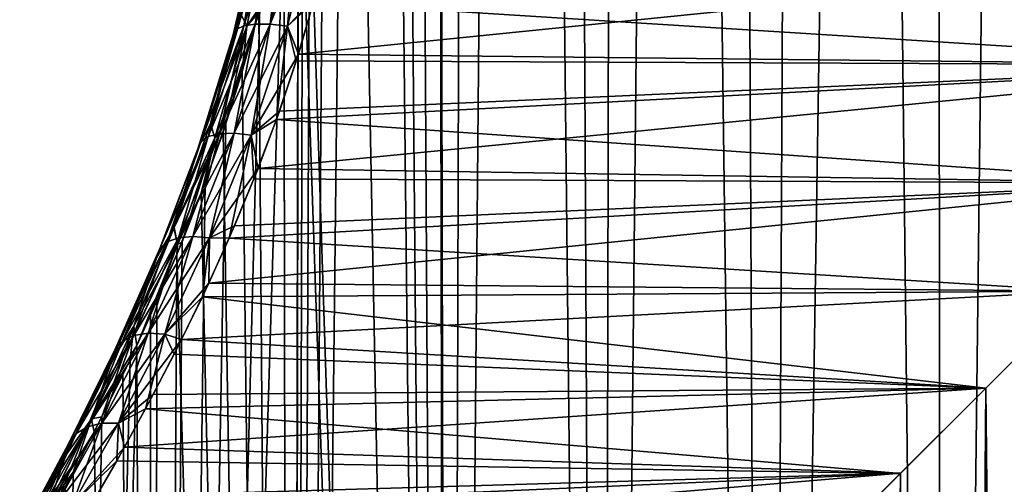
# Model space of a CAD drawing. Header units: millimetres. Extents: x -24 to 30, y -64 to 68.
# Tile 46 of 149: x 8.28 to 12.21, y -38.25 to -36.39. Entities that reach past the tile are written whole.
import ezdxf

# ---------------------------------------------------------------- set-up
doc = ezdxf.new("R2010")
doc.units = ezdxf.units.MM
doc.header["$LTSCALE"] = 52.148148
for name, color, linetype in [('71', 7, 'CONTINUOUS'), ('75', 7, 'CONTINUOUS'), ('78', 7, 'CONTINUOUS'), ('79', 7, 'CONTINUOUS'), ('89', 7, 'CONTINUOUS')]:
    doc.layers.add(name, color=color, linetype=linetype)

msp = doc.modelspace()

# ---------------------------------------------------------------- linework, layer by layer
at = {"layer": '71', "color": 253, "linetype": 'Continuous', "true_color": 0xaab4c3}
for points in [[(9.4098, -23, 5), (9.9924, -53, 5.5833), (9.462, -4.1808, 5.0577), (9.4098, -23, 5)], [(9.462, -4.1808, 5.0577), (9.9924, -53, 5.5833), (9.5726, -4.5524, 5.1763), (9.462, -4.1808, 5.0577)], [(9.3602, -53, -4.944), (9.4098, -35, -5), (9.5726, -4.5524, -5.1763), (9.3602, -53, -4.944)], [(9.7177, -4.9073, -5.3242), (9.3602, -53, -4.944), (9.5726, -4.5524, -5.1763), (9.7177, -4.9073, -5.3242)], [(9.5726, -4.5524, 5.1763), (9.9924, -53, 5.5833), (9.7177, -4.9073, 5.3242), (9.5726, -4.5524, 5.1763)], [(9.8991, -5.2419, -5.4982), (9.3602, -53, -4.944), (9.7177, -4.9073, -5.3242), (9.8991, -5.2419, -5.4982)], [(9.7177, -4.9073, 5.3242), (9.9924, -53, 5.5833), (9.8991, -5.242, 5.4982), (9.7177, -4.9073, 5.3242)], [(9.9924, -50, -5.5833), (9.3602, -53, -4.944), (9.8991, -5.2419, -5.4982), (9.9924, -50, -5.5833)], [(10.1192, -5.5533, -5.6945), (9.9924, -50, -5.5833), (9.8991, -5.2419, -5.4982), (10.1192, -5.5533, -5.6945)], [(9.8991, -5.242, 5.4982), (9.9924, -53, 5.5833), (9.9924, -50, 5.5833), (9.8991, -5.242, 5.4982)], [(10.1192, -5.5533, 5.6945), (9.8991, -5.242, 5.4982), (9.9924, -50, 5.5833), (10.1192, -5.5533, 5.6945)], [(10.3817, -5.8401, -5.9095), (9.9924, -50, -5.5833), (10.1192, -5.5533, -5.6945), (10.3817, -5.8401, -5.9095)], [(10.6017, -50, 6.075), (10.1192, -5.5533, 5.6945), (9.9924, -50, 5.5833), (10.6017, -50, 6.075)], [(10.3818, -5.8401, 5.9095), (10.1192, -5.5533, 5.6945), (10.6017, -50, 6.075), (10.3818, -5.8401, 5.9095)], [(10.6017, -50, -6.075), (9.9924, -50, -5.5833), (10.3817, -5.8401, -5.9095), (10.6017, -50, -6.075)], [(10.6902, -6.0999, -6.1381), (10.6017, -50, -6.075), (10.3817, -5.8401, -5.9095), (10.6902, -6.0999, -6.1381)], [(10.6902, -6.0999, 6.1381), (10.3818, -5.8401, 5.9095), (10.6017, -50, 6.075), (10.6902, -6.0999, 6.1381)], [(11.0497, -6.3319, -6.3754), (10.6017, -50, -6.075), (10.6902, -6.0999, -6.1381), (11.0497, -6.3319, -6.3754)], [(11.259, -50, 6.5004), (10.6902, -6.0999, 6.1381), (10.6017, -50, 6.075), (11.259, -50, 6.5004)], [(11.0497, -6.3319, 6.3754), (10.6902, -6.0999, 6.1381), (11.259, -50, 6.5004), (11.0497, -6.3319, 6.3754)], [(11.259, -50, -6.5004), (10.6017, -50, -6.075), (11.0497, -6.3319, -6.3754), (11.259, -50, -6.5004)], [(11.465, -6.5344, -6.6146), (11.259, -50, -6.5004), (11.0497, -6.3319, -6.3754), (11.465, -6.5344, -6.6146)], [(11.465, -6.5344, 6.6146), (11.0497, -6.3319, 6.3754), (11.259, -50, 6.5004), (11.465, -6.5344, 6.6146)], [(11.9374, -6.7051, -6.8462), (11.259, -50, -6.5004), (11.465, -6.5344, -6.6146), (11.9374, -6.7051, -6.8462)], [(11.9571, -50, 6.855), (11.465, -6.5344, 6.6146), (11.259, -50, 6.5004), (11.9571, -50, 6.855)], [(11.9374, -6.7051, 6.8462), (11.465, -6.5344, 6.6146), (11.9571, -50, 6.855), (11.9374, -6.7051, 6.8462)], [(11.9571, -50, -6.855), (11.259, -50, -6.5004), (11.9374, -6.7051, -6.8462), (11.9571, -50, -6.855)], [(12.4675, -6.8434, -7.0595), (11.9571, -50, -6.855), (11.9374, -6.7051, -6.8462), (12.4675, -6.8434, -7.0595)], [(12.4674, -6.8434, 7.0595), (11.9374, -6.7051, 6.8462), (11.9571, -50, 6.855), (12.4674, -6.8434, 7.0595)], [(12.6883, -50, -7.1348), (11.9571, -50, -6.855), (12.4675, -6.8434, -7.0595), (12.6883, -50, -7.1348)], [(12.6883, -50, 7.1348), (12.4674, -6.8434, 7.0595), (11.9571, -50, 6.855), (12.6883, -50, 7.1348)], [(9.4098, -23, 5), (9.4098, -35, 5), (9.9924, -53, 5.5833), (9.4098, -23, 5)], [(9.3909, -35.442, -4.9788), (9.4098, -35, -5), (9.3602, -53, -4.944), (9.3909, -35.442, -4.9788)], [(9.4098, -35, 5), (9.3907, -35.4442, 4.9786), (9.9924, -53, 5.5833), (9.4098, -35, 5)], [(9.3907, -35.4442, 4.9786), (9.3324, -35.8965, 4.912), (9.3602, -53, 4.944), (9.3907, -35.4442, 4.9786)], [(9.3334, -35.8902, -4.9133), (9.3909, -35.442, -4.9788), (9.3602, -53, -4.944), (9.3334, -35.8902, -4.9133)], [(9.9924, -53, 5.5833), (9.3907, -35.4442, 4.9786), (9.3602, -53, 4.944), (9.9924, -53, 5.5833)], [(9.2375, -36.3428, -4.8004), (9.3334, -35.8902, -4.9133), (8.8091, -53, -4.2335), (9.2375, -36.3428, -4.8004)], [(8.8091, -53, -4.2335), (9.3334, -35.8902, -4.9133), (9.3602, -53, -4.944), (8.8091, -53, -4.2335)], [(9.3324, -35.8965, 4.912), (9.2327, -36.3616, 4.7946), (9.3602, -53, 4.944), (9.3324, -35.8965, 4.912)], [(9.1014, -36.807, -4.6321), (9.2375, -36.3428, -4.8004), (8.8091, -53, -4.2335), (9.1014, -36.807, -4.6321)], [(9.2327, -36.3616, 4.7946), (9.1668, -36.5997, 4.7142), (9.3602, -53, 4.944), (9.2327, -36.3616, 4.7946)], [(9.1668, -36.5997, 4.7142), (9.09, -36.8412, 4.6175), (9.3602, -53, 4.944), (9.1668, -36.5997, 4.7142)], [(9.0186, -37.0426, -4.5247), (9.1014, -36.807, -4.6321), (8.8091, -53, -4.2335), (9.0186, -37.0426, -4.5247)], [(9.09, -36.8412, 4.6175), (9.0028, -37.0849, 4.5037), (9.3602, -53, 4.944), (9.09, -36.8412, 4.6175)], [(8.9266, -37.2792, -4.4004), (9.0186, -37.0426, -4.5247), (8.8091, -53, -4.2335), (8.9266, -37.2792, -4.4004)], [(9.0028, -37.0849, 4.5037), (8.906, -37.3293, 4.3718), (9.3602, -53, 4.944), (9.0028, -37.0849, 4.5037)], [(8.8263, -37.5154, -4.2585), (8.9266, -37.2792, -4.4004), (8.8091, -53, -4.2335), (8.8263, -37.5154, -4.2585)], [(8.906, -37.3293, 4.3718), (8.8009, -37.5722, 4.2215), (8.8091, -53, 4.2335), (8.906, -37.3293, 4.3718)], [(9.3602, -53, 4.944), (8.906, -37.3293, 4.3718), (8.8091, -53, 4.2335), (9.3602, -53, 4.944)], [(8.7452, -37.6936, -4.1385), (8.8263, -37.5154, -4.2585), (8.8091, -53, -4.2335), (8.7452, -37.6936, -4.1385)], [(8.8009, -37.5722, 4.2215), (8.7453, -37.6933, 4.1387), (8.8091, -53, 4.2335), (8.8009, -37.5722, 4.2215)], [(8.7189, -37.7494, -4.0985), (8.7452, -37.6936, -4.1385), (8.347, -53, -3.4622), (8.7189, -37.7494, -4.0985)], [(8.347, -53, -3.4622), (8.7452, -37.6936, -4.1385), (8.8091, -53, -4.2335), (8.347, -53, -3.4622)], [(8.7453, -37.6933, 4.1387), (8.6897, -37.8104, 4.0534), (8.8091, -53, 4.2335), (8.7453, -37.6933, 4.1387)], [(8.6065, -37.9785, -3.9209), (8.7189, -37.7494, -4.0985), (8.347, -53, -3.4622), (8.6065, -37.9785, -3.9209)], [(8.6897, -37.8104, 4.0534), (8.575, -38.0403, 3.8691), (8.8091, -53, 4.2335), (8.6897, -37.8104, 4.0534)], [(8.4916, -38.1997, -3.727), (8.6065, -37.9785, -3.9209), (8.347, -53, -3.4622), (8.4916, -38.1997, -3.727)], [(8.575, -38.0403, 3.8691), (8.4596, -38.2594, 3.6705), (8.8091, -53, 4.2335), (8.575, -38.0403, 3.8691)], [(8.3766, -38.4103, -3.5186), (8.4916, -38.1997, -3.727), (8.347, -53, -3.4622), (8.3766, -38.4103, -3.5186)]]:
    msp.add_3dface(points, dxfattribs=at)
at = {"layer": '75', "color": 253, "linetype": 'Continuous', "true_color": 0xaab4c3}
for points in [[(9.4559, -36.305, -4.3066), (9.3909, -36.5297, -4.232), (13.9304, -36.0697, -4.371), (9.4559, -36.305, -4.3066)], [(13.9304, -36.0697, -4.371), (9.3909, -36.5297, -4.232), (13.4257, -36.5743, -4.2156), (13.9304, -36.0697, -4.371)], [(13.4256, -36.5743, 4.2156), (9.4507, -36.324, 4.3008), (13.9304, -36.0697, 4.371), (13.4256, -36.5743, 4.2156)], [(9.3826, -36.556, 4.2224), (9.4507, -36.324, 4.3008), (13.4256, -36.5743, 4.2156), (9.3826, -36.556, 4.2224)], [(9.3909, -36.5297, -4.232), (9.3156, -36.757, -4.1428), (13.4257, -36.5743, -4.2156), (9.3909, -36.5297, -4.232)], [(9.3034, -36.7912, 4.1281), (9.3826, -36.556, 4.2224), (13.4256, -36.5743, 4.2156), (9.3034, -36.7912, 4.1281)], [(9.3156, -36.757, -4.1428), (9.2303, -36.9862, -4.0379), (13.4257, -36.5743, -4.2156), (9.3156, -36.757, -4.1428)], [(13.4257, -36.5743, -4.2156), (9.2303, -36.9862, -4.0379), (12.9545, -37.0455, -4.0082), (13.4257, -36.5743, -4.2156)], [(12.9545, -37.0455, 4.0082), (9.3034, -36.7912, 4.1281), (13.4256, -36.5743, 4.2156), (12.9545, -37.0455, 4.0082)], [(9.2137, -37.0283, 4.017), (9.3034, -36.7912, 4.1281), (12.9545, -37.0455, 4.0082), (9.2137, -37.0283, 4.017)], [(9.2303, -36.9862, -4.0379), (9.136, -37.2159, -3.9166), (12.9545, -37.0455, -4.0082), (9.2303, -36.9862, -4.0379)], [(9.1145, -37.2654, 3.8882), (9.2137, -37.0283, 4.017), (12.9545, -37.0455, 4.0082), (9.1145, -37.2654, 3.8882)], [(9.136, -37.2159, -3.9166), (9.0335, -37.4446, -3.7781), (12.9545, -37.0455, -4.0082), (9.136, -37.2159, -3.9166)], [(12.9545, -37.0455, -4.0082), (9.0335, -37.4446, -3.7781), (12.5236, -37.4764, -3.7573), (12.9545, -37.0455, -4.0082)], [(12.5235, -37.4765, 3.7572), (9.1145, -37.2654, 3.8882), (12.9545, -37.0455, 4.0082), (12.5235, -37.4765, 3.7572)], [(9.0076, -37.4997, 3.7418), (9.1145, -37.2654, 3.8882), (12.5235, -37.4765, 3.7572), (9.0076, -37.4997, 3.7418)], [(9.0335, -37.4446, -3.7781), (8.9245, -37.6702, -3.6221), (12.5236, -37.4764, -3.7573), (9.0335, -37.4446, -3.7781)], [(8.8953, -37.7282, 3.5787), (9.0076, -37.4997, 3.7418), (12.1367, -37.8633, 3.4715), (8.8953, -37.7282, 3.5787)], [(12.5236, -37.4764, -3.7573), (8.9245, -37.6702, -3.6221), (12.1367, -37.8633, -3.4715), (12.5236, -37.4764, -3.7573)], [(12.1367, -37.8633, 3.4715), (9.0076, -37.4997, 3.7418), (12.5235, -37.4765, 3.7572), (12.1367, -37.8633, 3.4715)], [(8.9245, -37.6702, -3.6221), (8.8111, -37.8898, -3.4495), (12.1367, -37.8633, -3.4715), (8.9245, -37.6702, -3.6221)], [(8.7805, -37.9471, 3.4007), (8.8953, -37.7282, 3.5787), (12.1367, -37.8633, 3.4715), (8.7805, -37.9471, 3.4007)], [(8.8111, -37.8898, -3.4495), (8.6965, -38.0999, -3.262), (12.1367, -37.8633, -3.4715), (8.8111, -37.8898, -3.4495)], [(12.1367, -37.8633, -3.4715), (8.6965, -38.0999, -3.262), (11.7959, -38.2041, -3.1597), (12.1367, -37.8633, -3.4715)], [(11.7958, -38.2042, 3.1596), (8.7805, -37.9471, 3.4007), (12.1367, -37.8633, 3.4715), (11.7958, -38.2042, 3.1596)], [(8.6661, -38.154, 3.2098), (8.7805, -37.9471, 3.4007), (11.7958, -38.2042, 3.1596), (8.6661, -38.154, 3.2098)], [(8.6965, -38.0999, -3.262), (8.5831, -38.2982, -3.0614), (11.7959, -38.2041, -3.1597), (8.6965, -38.0999, -3.262)], [(8.5543, -38.3471, 3.0078), (8.6661, -38.154, 3.2098), (11.7958, -38.2042, 3.1596), (8.5543, -38.3471, 3.0078)], [(8.5831, -38.2982, -3.0614), (8.4732, -38.4827, -2.8497), (11.7959, -38.2041, -3.1597), (8.5831, -38.2982, -3.0614)], [(11.7959, -38.2041, -3.1597), (8.4732, -38.4827, -2.8497), (11.5007, -38.4993, -2.8293), (11.7959, -38.2041, -3.1597)], [(11.5006, -38.4994, 2.8292), (8.5543, -38.3471, 3.0078), (11.7958, -38.2042, 3.1596), (11.5006, -38.4994, 2.8292)]]:
    msp.add_3dface(points, dxfattribs=at)
at = {"layer": '78', "color": 253, "linetype": 'Continuous', "true_color": 0xaab4c3}
for points in [[(12.1367, -37.8633, 3.4715), (12.5235, -37.4765, 3.7572), (12.405, -64, 3.6764), (12.1367, -37.8633, 3.4715)], [(11.7958, -38.2042, 3.1596), (12.1367, -37.8633, 3.4715), (11.9285, -64, 3.2888), (11.7958, -38.2042, 3.1596)], [(11.9285, -64, 3.2888), (12.1367, -37.8633, 3.4715), (12.405, -64, 3.6764), (11.9285, -64, 3.2888)], [(11.5006, -38.4994, 2.8292), (11.7958, -38.2042, 3.1596), (11.5093, -64, 2.8399), (11.5006, -38.4994, 2.8292)], [(11.5093, -64, 2.8399), (11.7958, -38.2042, 3.1596), (11.9285, -64, 3.2888), (11.5093, -64, 2.8399)]]:
    msp.add_3dface(points, dxfattribs=at)
at = {"layer": '79', "color": 253, "linetype": 'Continuous', "true_color": 0xaab4c3}
for points in [[(12.5236, -37.4764, -3.7573), (12.1367, -37.8633, -3.4715), (12.405, -64, -3.6764), (12.5236, -37.4764, -3.7573)], [(12.1367, -37.8633, -3.4715), (11.7959, -38.2041, -3.1597), (11.9285, -64, -3.2888), (12.1367, -37.8633, -3.4715)], [(12.405, -64, -3.6764), (12.1367, -37.8633, -3.4715), (11.9285, -64, -3.2888), (12.405, -64, -3.6764)], [(11.7959, -38.2041, -3.1597), (11.5007, -38.4993, -2.8293), (11.5093, -64, -2.8399), (11.7959, -38.2041, -3.1597)], [(11.9285, -64, -3.2888), (11.7959, -38.2041, -3.1597), (11.5093, -64, -2.8399), (11.9285, -64, -3.2888)]]:
    msp.add_3dface(points, dxfattribs=at)
at = {"layer": '89', "color": 253, "linetype": 'Continuous', "true_color": 0xaab4c3}
for points in [[(9.2396, -35.9799, -4.6877), (9.13, -36.453, -4.5636), (9.252, -35.9659, -4.6135), (9.2396, -35.9799, -4.6877)], [(9.252, -35.9659, -4.6135), (9.13, -36.453, -4.5636), (9.1422, -36.4319, -4.491), (9.252, -35.9659, -4.6135)], [(9.252, -35.9659, -4.6135), (9.1422, -36.4319, -4.491), (9.2828, -35.9564, -4.544), (9.252, -35.9659, -4.6135)], [(9.2828, -35.9564, -4.544), (9.1422, -36.4319, -4.491), (9.1725, -36.4172, -4.4223), (9.2828, -35.9564, -4.544)], [(9.1422, -36.4319, 4.491), (9.2396, -35.9799, 4.6877), (9.252, -35.9659, 4.6135), (9.1422, -36.4319, 4.491)], [(9.1422, -36.4319, 4.491), (9.252, -35.9659, 4.6135), (9.1725, -36.4172, 4.4223), (9.1422, -36.4319, 4.491)], [(9.1848, -36.4187, 4.7292), (9.2829, -35.9562, 4.8437), (9.164, -36.3739, 4.6675), (9.1848, -36.4187, 4.7292)], [(9.1848, -36.4188, -4.7291), (9.164, -36.3736, -4.6675), (9.2829, -35.9563, -4.8437), (9.1848, -36.4188, -4.7291)], [(9.2828, -35.9564, -4.544), (9.1725, -36.4172, -4.4223), (9.33, -35.952, -4.4839), (9.2828, -35.9564, -4.544)], [(9.33, -35.952, -4.4839), (9.1725, -36.4172, -4.4223), (9.2189, -36.4096, -4.3619), (9.33, -35.952, -4.4839)], [(9.1725, -36.4172, 4.4223), (9.252, -35.9659, 4.6135), (9.2828, -35.9564, 4.544), (9.1725, -36.4172, 4.4223)], [(9.1725, -36.4172, 4.4223), (9.2828, -35.9564, 4.544), (9.2189, -36.4096, 4.3619), (9.1725, -36.4172, 4.4223)], [(9.1848, -36.4187, 4.7292), (9.2327, -36.3616, 4.7946), (9.2829, -35.9562, 4.8437), (9.1848, -36.4187, 4.7292)], [(9.2375, -36.3428, -4.8004), (9.1848, -36.4188, -4.7291), (9.2829, -35.9563, -4.8437), (9.2375, -36.3428, -4.8004)], [(9.2189, -36.4096, 4.3619), (9.2828, -35.9564, 4.544), (9.33, -35.952, 4.4839), (9.2189, -36.4096, 4.3619)], [(9.33, -35.952, -4.4839), (9.2189, -36.4096, -4.3619), (9.3905, -35.9531, -4.437), (9.33, -35.952, -4.4839)], [(9.2189, -36.4096, 4.3619), (9.33, -35.952, 4.4839), (9.2785, -36.4097, 4.3138), (9.2189, -36.4096, 4.3619)], [(9.3905, -35.9531, -4.437), (9.2189, -36.4096, -4.3619), (9.2785, -36.4097, -4.3138), (9.3905, -35.9531, -4.437)], [(9.2785, -36.4097, 4.3138), (9.33, -35.952, 4.4839), (9.3905, -35.9531, 4.437), (9.2785, -36.4097, 4.3138)], [(9.3905, -35.9531, -4.437), (9.2785, -36.4097, -4.3138), (9.4603, -35.9596, -4.4064), (9.3905, -35.9531, -4.437)], [(9.2785, -36.4097, 4.3138), (9.3905, -35.9531, 4.437), (9.3472, -36.4176, 4.2811), (9.2785, -36.4097, 4.3138)], [(9.4603, -35.9596, -4.4064), (9.2785, -36.4097, -4.3138), (9.3472, -36.4176, -4.2811), (9.4603, -35.9596, -4.4064)], [(9.3472, -36.4176, 4.2811), (9.3905, -35.9531, 4.437), (9.4603, -35.9596, 4.4064), (9.3472, -36.4176, 4.2811)], [(9.4507, -36.324, 4.3008), (9.3472, -36.4176, 4.2811), (9.4603, -35.9596, 4.4064), (9.4507, -36.324, 4.3008)], [(9.4559, -36.305, -4.3066), (9.4603, -35.9596, -4.4064), (9.3472, -36.4176, -4.2811), (9.4559, -36.305, -4.3066)], [(9.13, -36.453, 4.5636), (9.164, -36.3739, 4.6675), (9.2396, -35.9799, 4.6877), (9.13, -36.453, 4.5636)], [(9.2396, -35.9799, -4.6877), (9.164, -36.3736, -4.6675), (9.13, -36.453, -4.5636), (9.2396, -35.9799, -4.6877)], [(9.13, -36.453, 4.5636), (9.2396, -35.9799, 4.6877), (9.1422, -36.4319, 4.491), (9.13, -36.453, 4.5636)], [(9.3909, -36.5297, -4.232), (9.4559, -36.305, -4.3066), (9.3472, -36.4176, -4.2811), (9.3909, -36.5297, -4.232)], [(9.4507, -36.324, 4.3008), (9.3826, -36.556, 4.2224), (9.3472, -36.4176, 4.2811), (9.4507, -36.324, 4.3008)], [(9.2375, -36.3428, -4.8004), (9.1014, -36.807, -4.6321), (9.1848, -36.4188, -4.7291), (9.2375, -36.3428, -4.8004)], [(9.1668, -36.5997, 4.7142), (9.2327, -36.3616, 4.7946), (9.1848, -36.4187, 4.7292), (9.1668, -36.5997, 4.7142)], [(9.1725, -36.4172, -4.4223), (9.0308, -36.8594, -4.2555), (9.2189, -36.4096, -4.3619), (9.1725, -36.4172, -4.4223)], [(9.2189, -36.4096, -4.3619), (9.0308, -36.8594, -4.2555), (9.0765, -36.8478, -4.1952), (9.2189, -36.4096, -4.3619)], [(9.0399, -36.8071, 4.5177), (9.1848, -36.4187, 4.7292), (9.164, -36.3739, 4.6675), (9.0399, -36.8071, 4.5177)], [(9.0399, -36.8071, 4.5177), (9.164, -36.3739, 4.6675), (9.13, -36.453, 4.5636), (9.0399, -36.8071, 4.5177)], [(9.164, -36.3736, -4.6675), (9.04, -36.8068, -4.5178), (9.13, -36.453, -4.5636), (9.164, -36.3736, -4.6675)], [(9.04, -36.8068, -4.5178), (9.164, -36.3736, -4.6675), (9.1848, -36.4188, -4.7291), (9.04, -36.8068, -4.5178)], [(9.0765, -36.8478, 4.1952), (9.1725, -36.4172, 4.4223), (9.2189, -36.4096, 4.3619), (9.0765, -36.8478, 4.1952)], [(9.2189, -36.4096, -4.3619), (9.0765, -36.8478, -4.1952), (9.2785, -36.4097, -4.3138), (9.2189, -36.4096, -4.3619)], [(9.0765, -36.8478, 4.1952), (9.2189, -36.4096, 4.3619), (9.1351, -36.8458, 4.146), (9.0765, -36.8478, 4.1952)], [(9.2785, -36.4097, -4.3138), (9.0765, -36.8478, -4.1952), (9.1351, -36.8458, -4.1461), (9.2785, -36.4097, -4.3138)], [(9.1351, -36.8458, 4.146), (9.2189, -36.4096, 4.3619), (9.2785, -36.4097, 4.3138), (9.1351, -36.8458, 4.146)], [(9.2785, -36.4097, -4.3138), (9.1351, -36.8458, -4.1461), (9.3472, -36.4176, -4.2811), (9.2785, -36.4097, -4.3138)], [(9.1351, -36.8458, 4.146), (9.2785, -36.4097, 4.3138), (9.2029, -36.8534, 4.1112), (9.1351, -36.8458, 4.146)], [(9.2029, -36.8534, 4.1112), (9.2785, -36.4097, 4.3138), (9.3472, -36.4176, 4.2811), (9.2029, -36.8534, 4.1112)], [(9.13, -36.453, -4.5636), (8.9889, -36.9077, -4.3932), (9.1422, -36.4319, -4.491), (9.13, -36.453, -4.5636)], [(9.1422, -36.4319, -4.491), (8.9889, -36.9077, -4.3932), (9.0009, -36.8798, -4.323), (9.1422, -36.4319, -4.491)], [(9.1422, -36.4319, -4.491), (9.0009, -36.8798, -4.323), (9.1725, -36.4172, -4.4223), (9.1422, -36.4319, -4.491)], [(9.1725, -36.4172, -4.4223), (9.0009, -36.8798, -4.323), (9.0308, -36.8594, -4.2555), (9.1725, -36.4172, -4.4223)], [(9.0009, -36.8799, 4.323), (9.13, -36.453, 4.5636), (9.1422, -36.4319, 4.491), (9.0009, -36.8799, 4.323)], [(9.0009, -36.8799, 4.323), (9.1422, -36.4319, 4.491), (9.0308, -36.8594, 4.2555), (9.0009, -36.8799, 4.323)], [(9.0308, -36.8594, 4.2555), (9.1422, -36.4319, 4.491), (9.1725, -36.4172, 4.4223), (9.0308, -36.8594, 4.2555)], [(9.0308, -36.8594, 4.2555), (9.1725, -36.4172, 4.4223), (9.0765, -36.8478, 4.1952), (9.0308, -36.8594, 4.2555)], [(9.0576, -36.8645, 4.572), (9.1848, -36.4187, 4.7292), (9.0399, -36.8071, 4.5177), (9.0576, -36.8645, 4.572)], [(9.0575, -36.8646, -4.572), (9.04, -36.8068, -4.5178), (9.1848, -36.4188, -4.7291), (9.0575, -36.8646, -4.572)], [(9.1014, -36.807, -4.6321), (9.0575, -36.8646, -4.572), (9.1848, -36.4188, -4.7291), (9.1014, -36.807, -4.6321)], [(9.0576, -36.8645, 4.572), (9.1668, -36.5997, 4.7142), (9.1848, -36.4187, 4.7292), (9.0576, -36.8645, 4.572)], [(9.3472, -36.4176, -4.2811), (9.1351, -36.8458, -4.1461), (9.2029, -36.8534, -4.1112), (9.3472, -36.4176, -4.2811)], [(9.3034, -36.7912, 4.1281), (9.2029, -36.8534, 4.1112), (9.3472, -36.4176, 4.2811), (9.3034, -36.7912, 4.1281)], [(9.3909, -36.5297, -4.232), (9.3472, -36.4176, -4.2811), (9.2029, -36.8534, -4.1112), (9.3909, -36.5297, -4.232)], [(9.3826, -36.556, 4.2224), (9.3034, -36.7912, 4.1281), (9.3472, -36.4176, 4.2811), (9.3826, -36.556, 4.2224)], [(8.9889, -36.9078, 4.3932), (9.0399, -36.8071, 4.5177), (9.13, -36.453, 4.5636), (8.9889, -36.9078, 4.3932)], [(9.13, -36.453, -4.5636), (9.04, -36.8068, -4.5178), (8.9889, -36.9077, -4.3932), (9.13, -36.453, -4.5636)], [(8.9889, -36.9078, 4.3932), (9.13, -36.453, 4.5636), (9.0009, -36.8799, 4.323), (8.9889, -36.9078, 4.3932)], [(9.3156, -36.757, -4.1428), (9.3909, -36.5297, -4.232), (9.2029, -36.8534, -4.1112), (9.3156, -36.757, -4.1428)], [(9.09, -36.8412, 4.6175), (9.1668, -36.5997, 4.7142), (9.0576, -36.8645, 4.572), (9.09, -36.8412, 4.6175)], [(9.2303, -36.9862, -4.0379), (9.3156, -36.757, -4.1428), (9.2029, -36.8534, -4.1112), (9.2303, -36.9862, -4.0379)], [(9.3034, -36.7912, 4.1281), (9.2137, -37.0283, 4.017), (9.2029, -36.8534, 4.1112), (9.3034, -36.7912, 4.1281)], [(8.8942, -37.2219, 4.3289), (9.0576, -36.8645, 4.572), (9.0399, -36.8071, 4.5177), (8.8942, -37.2219, 4.3289)], [(8.8942, -37.2219, 4.3289), (9.0399, -36.8071, 4.5177), (8.9889, -36.9078, 4.3932), (8.8942, -37.2219, 4.3289)], [(9.04, -36.8068, -4.5178), (8.8943, -37.2216, -4.3291), (8.9889, -36.9077, -4.3932), (9.04, -36.8068, -4.5178)], [(8.8943, -37.2216, -4.3291), (9.04, -36.8068, -4.5178), (9.0575, -36.8646, -4.572), (8.8943, -37.2216, -4.3291)], [(9.0028, -37.0849, 4.5037), (9.09, -36.8412, 4.6175), (9.0576, -36.8645, 4.572), (9.0028, -37.0849, 4.5037)], [(9.1014, -36.807, -4.6321), (9.0186, -37.0426, -4.5247), (9.0575, -36.8646, -4.572), (9.1014, -36.807, -4.6321)], [(8.9889, -36.9077, -4.3932), (8.8252, -37.3408, -4.1788), (9.0009, -36.8798, -4.323), (8.9889, -36.9077, -4.3932)], [(9.0009, -36.8798, -4.323), (8.8252, -37.3408, -4.1788), (8.8371, -37.3062, -4.1116), (9.0009, -36.8798, -4.323)], [(9.0009, -36.8798, -4.323), (8.8371, -37.3062, -4.1116), (9.0308, -36.8594, -4.2555), (9.0009, -36.8798, -4.323)], [(9.0308, -36.8594, -4.2555), (8.8371, -37.3062, -4.1116), (8.8666, -37.2798, -4.0461), (9.0308, -36.8594, -4.2555)], [(8.8371, -37.3062, 4.1116), (8.9889, -36.9078, 4.3932), (9.0009, -36.8799, 4.323), (8.8371, -37.3062, 4.1116)], [(8.8371, -37.3062, 4.1116), (9.0009, -36.8799, 4.323), (8.8666, -37.2798, 4.0461), (8.8371, -37.3062, 4.1116)], [(9.0308, -36.8594, -4.2555), (8.8666, -37.2798, -4.0461), (9.0765, -36.8478, -4.1952), (9.0308, -36.8594, -4.2555)], [(9.0765, -36.8478, -4.1952), (8.8666, -37.2798, -4.0461), (8.9118, -37.2634, -3.9865), (9.0765, -36.8478, -4.1952)], [(8.8666, -37.2798, 4.0461), (9.0009, -36.8799, 4.323), (9.0308, -36.8594, 4.2555), (8.8666, -37.2798, 4.0461)], [(8.8666, -37.2798, 4.0461), (9.0308, -36.8594, 4.2555), (8.9118, -37.2635, 3.9865), (8.8666, -37.2798, 4.0461)], [(8.9086, -37.2904, 4.3744), (9.0576, -36.8645, 4.572), (8.8942, -37.2219, 4.3289), (8.9086, -37.2904, 4.3744)], [(8.9085, -37.2905, -4.3743), (8.8943, -37.2216, -4.3291), (9.0575, -36.8646, -4.572), (8.9085, -37.2905, -4.3743)], [(8.9266, -37.2792, -4.4004), (8.9085, -37.2905, -4.3743), (9.0575, -36.8646, -4.572), (8.9266, -37.2792, -4.4004)], [(8.9086, -37.2904, 4.3744), (9.0028, -37.0849, 4.5037), (9.0576, -36.8645, 4.572), (8.9086, -37.2904, 4.3744)], [(9.0765, -36.8478, -4.1952), (8.9118, -37.2634, -3.9865), (9.1351, -36.8458, -4.1461), (9.0765, -36.8478, -4.1952)], [(9.1351, -36.8458, -4.1461), (8.9118, -37.2634, -3.9865), (8.9697, -37.2581, -3.9367), (9.1351, -36.8458, -4.1461)], [(8.9118, -37.2635, 3.9865), (9.0308, -36.8594, 4.2555), (9.0765, -36.8478, 4.1952), (8.9118, -37.2635, 3.9865)], [(8.9118, -37.2635, 3.9865), (9.0765, -36.8478, 4.1952), (8.9697, -37.2581, 3.9367), (8.9118, -37.2635, 3.9865)], [(9.0186, -37.0426, -4.5247), (8.9266, -37.2792, -4.4004), (9.0575, -36.8646, -4.572), (9.0186, -37.0426, -4.5247)], [(8.9697, -37.2581, 3.9367), (9.0765, -36.8478, 4.1952), (9.1351, -36.8458, 4.146), (8.9697, -37.2581, 3.9367)], [(9.1351, -36.8458, -4.1461), (8.9697, -37.2581, -3.9367), (9.2029, -36.8534, -4.1112), (9.1351, -36.8458, -4.1461)], [(8.9697, -37.2581, 3.9367), (9.1351, -36.8458, 4.146), (9.0366, -37.2642, 3.9001), (8.9697, -37.2581, 3.9367)], [(9.2029, -36.8534, -4.1112), (8.9697, -37.2581, -3.9367), (9.0366, -37.2642, -3.9001), (9.2029, -36.8534, -4.1112)], [(9.0366, -37.2642, 3.9001), (9.1351, -36.8458, 4.146), (9.2029, -36.8534, 4.1112), (9.0366, -37.2642, 3.9001)], [(9.1145, -37.2654, 3.8882), (9.0366, -37.2642, 3.9001), (9.2029, -36.8534, 4.1112), (9.1145, -37.2654, 3.8882)], [(9.2303, -36.9862, -4.0379), (9.2029, -36.8534, -4.1112), (9.0366, -37.2642, -3.9001), (9.2303, -36.9862, -4.0379)], [(9.2137, -37.0283, 4.017), (9.1145, -37.2654, 3.8882), (9.2029, -36.8534, 4.1112), (9.2137, -37.0283, 4.017)], [(8.9889, -36.9077, -4.3932), (8.8943, -37.2216, -4.3291), (8.8252, -37.3408, -4.1788), (8.9889, -36.9077, -4.3932)], [(8.8252, -37.3408, 4.1788), (8.8942, -37.2219, 4.3289), (8.9889, -36.9078, 4.3932), (8.8252, -37.3408, 4.1788)], [(8.8252, -37.3408, 4.1788), (8.9889, -36.9078, 4.3932), (8.8371, -37.3062, 4.1116), (8.8252, -37.3408, 4.1788)], [(9.136, -37.2159, -3.9166), (9.2303, -36.9862, -4.0379), (9.0366, -37.2642, -3.9001), (9.136, -37.2159, -3.9166)], [(8.906, -37.3293, 4.3718), (9.0028, -37.0849, 4.5037), (8.9086, -37.2904, 4.3744), (8.906, -37.3293, 4.3718)], [(8.7337, -37.6161, 4.1029), (8.9086, -37.2904, 4.3744), (8.8942, -37.2219, 4.3289), (8.7337, -37.6161, 4.1029)], [(8.7337, -37.6161, 4.1029), (8.8942, -37.2219, 4.3289), (8.8252, -37.3408, 4.1788), (8.7337, -37.6161, 4.1029)], [(8.8943, -37.2216, -4.3291), (8.7338, -37.6157, -4.1032), (8.8252, -37.3408, -4.1788), (8.8943, -37.2216, -4.3291)], [(8.7338, -37.6157, -4.1032), (8.8943, -37.2216, -4.3291), (8.9085, -37.2905, -4.3743), (8.7338, -37.6157, -4.1032)], [(9.0335, -37.4446, -3.7781), (9.136, -37.2159, -3.9166), (9.0366, -37.2642, -3.9001), (9.0335, -37.4446, -3.7781)], [(8.8666, -37.2798, -4.0461), (8.6883, -37.6758, -3.7959), (8.9118, -37.2634, -3.9865), (8.8666, -37.2798, -4.0461)], [(8.9118, -37.2634, -3.9865), (8.6883, -37.6758, -3.7959), (8.7332, -37.6542, -3.7378), (8.9118, -37.2634, -3.9865)], [(8.7331, -37.6542, 3.7378), (8.8666, -37.2798, 4.0461), (8.9118, -37.2635, 3.9865), (8.7331, -37.6542, 3.7378)], [(8.7331, -37.6542, 3.7378), (8.9118, -37.2635, 3.9865), (8.7907, -37.6447, 3.6882), (8.7331, -37.6542, 3.7378)], [(8.9118, -37.2634, -3.9865), (8.7332, -37.6542, -3.7378), (8.9697, -37.2581, -3.9367), (8.9118, -37.2634, -3.9865)], [(8.9697, -37.2581, -3.9367), (8.7332, -37.6542, -3.7378), (8.7907, -37.6447, -3.6882), (8.9697, -37.2581, -3.9367)], [(8.7907, -37.6447, 3.6882), (8.9118, -37.2635, 3.9865), (8.9697, -37.2581, 3.9367), (8.7907, -37.6447, 3.6882)], [(8.9697, -37.2581, -3.9367), (8.7907, -37.6447, -3.6882), (9.0366, -37.2642, -3.9001), (8.9697, -37.2581, -3.9367)], [(8.7907, -37.6447, 3.6882), (8.9697, -37.2581, 3.9367), (8.8572, -37.648, 3.6504), (8.7907, -37.6447, 3.6882)], [(9.0366, -37.2642, -3.9001), (8.7907, -37.6447, -3.6882), (8.8572, -37.648, -3.6504), (9.0366, -37.2642, -3.9001)], [(8.8572, -37.648, 3.6504), (8.9697, -37.2581, 3.9367), (9.0366, -37.2642, 3.9001), (8.8572, -37.648, 3.6504)], [(9.0076, -37.4997, 3.7418), (8.8572, -37.648, 3.6504), (9.0366, -37.2642, 3.9001), (9.0076, -37.4997, 3.7418)], [(9.0335, -37.4446, -3.7781), (9.0366, -37.2642, -3.9001), (8.8572, -37.648, -3.6504), (9.0335, -37.4446, -3.7781)], [(9.1145, -37.2654, 3.8882), (9.0076, -37.4997, 3.7418), (9.0366, -37.2642, 3.9001), (9.1145, -37.2654, 3.8882)], [(8.8252, -37.3408, -4.1788), (8.6472, -37.7494, -3.9222), (8.8371, -37.3062, -4.1116), (8.8252, -37.3408, -4.1788)], [(8.8371, -37.3062, -4.1116), (8.6472, -37.7494, -3.9222), (8.659, -37.7083, -3.8587), (8.8371, -37.3062, -4.1116)], [(8.8371, -37.3062, -4.1116), (8.659, -37.7083, -3.8587), (8.8666, -37.2798, -4.0461), (8.8371, -37.3062, -4.1116)], [(8.8666, -37.2798, -4.0461), (8.659, -37.7083, -3.8587), (8.6883, -37.6758, -3.7959), (8.8666, -37.2798, -4.0461)], [(8.659, -37.7083, 3.8587), (8.8252, -37.3408, 4.1788), (8.8371, -37.3062, 4.1116), (8.659, -37.7083, 3.8587)], [(8.659, -37.7083, 3.8587), (8.8371, -37.3062, 4.1116), (8.6883, -37.6759, 3.7959), (8.659, -37.7083, 3.8587)], [(8.6883, -37.6759, 3.7959), (8.8371, -37.3062, 4.1116), (8.8666, -37.2798, 4.0461), (8.6883, -37.6759, 3.7959)], [(8.6883, -37.6759, 3.7959), (8.8666, -37.2798, 4.0461), (8.7331, -37.6542, 3.7378), (8.6883, -37.6759, 3.7959)], [(8.7453, -37.6933, 4.1387), (8.9086, -37.2904, 4.3744), (8.7337, -37.6161, 4.1029), (8.7453, -37.6933, 4.1387)], [(8.7452, -37.6936, -4.1385), (8.7338, -37.6157, -4.1032), (8.9085, -37.2905, -4.3743), (8.7452, -37.6936, -4.1385)], [(8.8263, -37.5154, -4.2585), (8.7452, -37.6936, -4.1385), (8.9085, -37.2905, -4.3743), (8.8263, -37.5154, -4.2585)], [(8.7453, -37.6933, 4.1387), (8.906, -37.3293, 4.3718), (8.9086, -37.2904, 4.3744), (8.7453, -37.6933, 4.1387)], [(8.9266, -37.2792, -4.4004), (8.8263, -37.5154, -4.2585), (8.9085, -37.2905, -4.3743), (8.9266, -37.2792, -4.4004)], [(8.6472, -37.7494, 3.9222), (8.7337, -37.6161, 4.1029), (8.8252, -37.3408, 4.1788), (8.6472, -37.7494, 3.9222)], [(8.8252, -37.3408, -4.1788), (8.7338, -37.6157, -4.1032), (8.6472, -37.7494, -3.9222), (8.8252, -37.3408, -4.1788)], [(8.6472, -37.7494, 3.9222), (8.8252, -37.3408, 4.1788), (8.659, -37.7083, 3.8587), (8.6472, -37.7494, 3.9222)], [(8.7453, -37.6933, 4.1387), (8.8009, -37.5722, 4.2215), (8.906, -37.3293, 4.3718), (8.7453, -37.6933, 4.1387)], [(8.9245, -37.6702, -3.6221), (9.0335, -37.4446, -3.7781), (8.8572, -37.648, -3.6504), (8.9245, -37.6702, -3.6221)], [(9.0076, -37.4997, 3.7418), (8.8953, -37.7282, 3.5787), (8.8572, -37.648, 3.6504), (9.0076, -37.4997, 3.7418)], [(8.5647, -37.9876, 3.841), (8.7453, -37.6933, 4.1387), (8.7337, -37.6161, 4.1029), (8.5647, -37.9876, 3.841)], [(8.5647, -37.9876, 3.841), (8.7337, -37.6161, 4.1029), (8.6472, -37.7494, 3.9222), (8.5647, -37.9876, 3.841)], [(8.6065, -37.9785, -3.9209), (8.5649, -37.9871, -3.8413), (8.7338, -37.6157, -4.1032), (8.6065, -37.9785, -3.9209)], [(8.7338, -37.6157, -4.1032), (8.5649, -37.9871, -3.8413), (8.6472, -37.7494, -3.9222), (8.7338, -37.6157, -4.1032)], [(8.7189, -37.7494, -4.0985), (8.6065, -37.9785, -3.9209), (8.7338, -37.6157, -4.1032), (8.7189, -37.7494, -4.0985)], [(8.7452, -37.6936, -4.1385), (8.7189, -37.7494, -4.0985), (8.7338, -37.6157, -4.1032), (8.7452, -37.6936, -4.1385)], [(8.6883, -37.6758, -3.7959), (8.5035, -38.0453, -3.5064), (8.7332, -37.6542, -3.7378), (8.6883, -37.6758, -3.7959)], [(8.7332, -37.6542, -3.7378), (8.5035, -38.0453, -3.5064), (8.5483, -38.018, -3.4507), (8.7332, -37.6542, -3.7378)], [(8.7332, -37.6542, -3.7378), (8.5483, -38.018, -3.4507), (8.7907, -37.6447, -3.6882), (8.7332, -37.6542, -3.7378)], [(8.7907, -37.6447, -3.6882), (8.5483, -38.018, -3.4507), (8.6058, -38.0037, -3.4022), (8.7907, -37.6447, -3.6882)], [(8.5483, -38.018, 3.4507), (8.6883, -37.6759, 3.7959), (8.7331, -37.6542, 3.7378), (8.5483, -38.018, 3.4507)], [(8.5483, -38.018, 3.4507), (8.7331, -37.6542, 3.7378), (8.6058, -38.0038, 3.4022), (8.5483, -38.018, 3.4507)], [(8.6058, -38.0038, 3.4022), (8.7331, -37.6542, 3.7378), (8.7907, -37.6447, 3.6882), (8.6058, -38.0038, 3.4022)], [(8.7907, -37.6447, -3.6882), (8.6058, -38.0037, -3.4022), (8.8572, -37.648, -3.6504), (8.7907, -37.6447, -3.6882)], [(8.6058, -38.0038, 3.4022), (8.7907, -37.6447, 3.6882), (8.6722, -38.0034, 3.364), (8.6058, -38.0038, 3.4022)], [(8.8572, -37.648, -3.6504), (8.6058, -38.0037, -3.4022), (8.6722, -38.0034, -3.3641), (8.8572, -37.648, -3.6504)], [(8.6722, -38.0034, 3.364), (8.7907, -37.6447, 3.6882), (8.8572, -37.648, 3.6504), (8.6722, -38.0034, 3.364)], [(8.7805, -37.9471, 3.4007), (8.6722, -38.0034, 3.364), (8.8572, -37.648, 3.6504), (8.7805, -37.9471, 3.4007)], [(8.9245, -37.6702, -3.6221), (8.8572, -37.648, -3.6504), (8.6722, -38.0034, -3.3641), (8.9245, -37.6702, -3.6221)], [(8.8111, -37.8898, -3.4495), (8.9245, -37.6702, -3.6221), (8.6722, -38.0034, -3.3641), (8.8111, -37.8898, -3.4495)], [(8.8953, -37.7282, 3.5787), (8.7805, -37.9471, 3.4007), (8.8572, -37.648, 3.6504), (8.8953, -37.7282, 3.5787)], [(8.6472, -37.7494, -3.9222), (8.4625, -38.1311, -3.6248), (8.659, -37.7083, -3.8587), (8.6472, -37.7494, -3.9222)], [(8.659, -37.7083, -3.8587), (8.4625, -38.1311, -3.6248), (8.4743, -38.0839, -3.5658), (8.659, -37.7083, -3.8587)], [(8.4742, -38.0839, 3.5657), (8.6472, -37.7494, 3.9222), (8.659, -37.7083, 3.8587), (8.4742, -38.0839, 3.5657)], [(8.4742, -38.0839, 3.5657), (8.659, -37.7083, 3.8587), (8.5035, -38.0453, 3.5064), (8.4742, -38.0839, 3.5657)], [(8.659, -37.7083, -3.8587), (8.4743, -38.0839, -3.5658), (8.6883, -37.6758, -3.7959), (8.659, -37.7083, -3.8587)], [(8.6883, -37.6758, -3.7959), (8.4743, -38.0839, -3.5658), (8.5035, -38.0453, -3.5064), (8.6883, -37.6758, -3.7959)], [(8.5035, -38.0453, 3.5064), (8.659, -37.7083, 3.8587), (8.6883, -37.6759, 3.7959), (8.5035, -38.0453, 3.5064)], [(8.5035, -38.0453, 3.5064), (8.6883, -37.6759, 3.7959), (8.5483, -38.018, 3.4507), (8.5035, -38.0453, 3.5064)], [(8.6897, -37.8104, 4.0534), (8.7453, -37.6933, 4.1387), (8.5647, -37.9876, 3.841), (8.6897, -37.8104, 4.0534)], [(8.4625, -38.1312, 3.6248), (8.5647, -37.9876, 3.841), (8.6472, -37.7494, 3.9222), (8.4625, -38.1312, 3.6248)], [(8.6472, -37.7494, -3.9222), (8.5649, -37.9871, -3.8413), (8.4625, -38.1311, -3.6248), (8.6472, -37.7494, -3.9222)], [(8.4625, -38.1312, 3.6248), (8.6472, -37.7494, 3.9222), (8.4742, -38.0839, 3.5657), (8.4625, -38.1312, 3.6248)], [(8.575, -38.0403, 3.8691), (8.6897, -37.8104, 4.0534), (8.5647, -37.9876, 3.841), (8.575, -38.0403, 3.8691)], [(8.6965, -38.0999, -3.262), (8.8111, -37.8898, -3.4495), (8.6722, -38.0034, -3.3641), (8.6965, -38.0999, -3.262)], [(8.6065, -37.9785, -3.9209), (8.4916, -38.1997, -3.727), (8.5649, -37.9871, -3.8413), (8.6065, -37.9785, -3.9209)], [(8.7805, -37.9471, 3.4007), (8.6661, -38.154, 3.2098), (8.6722, -38.0034, 3.364), (8.7805, -37.9471, 3.4007)], [(8.5035, -38.0453, -3.5064), (8.3192, -38.3858, -3.1788), (8.5483, -38.018, -3.4507), (8.5035, -38.0453, -3.5064)], [(8.5483, -38.018, -3.4507), (8.3192, -38.3858, -3.1788), (8.3642, -38.3527, -3.1265), (8.5483, -38.018, -3.4507)], [(8.5483, -38.018, -3.4507), (8.3642, -38.3527, -3.1265), (8.6058, -38.0037, -3.4022), (8.5483, -38.018, -3.4507)], [(8.6058, -38.0037, -3.4022), (8.3642, -38.3527, -3.1265), (8.4218, -38.3332, -3.0801), (8.6058, -38.0037, -3.4022)], [(8.3642, -38.3527, 3.1265), (8.5035, -38.0453, 3.5064), (8.5483, -38.018, 3.4507), (8.3642, -38.3527, 3.1265)], [(8.3642, -38.3527, 3.1265), (8.5483, -38.018, 3.4507), (8.4218, -38.3333, 3.08), (8.3642, -38.3527, 3.1265)], [(8.3929, -38.3345, 3.544), (8.575, -38.0403, 3.8691), (8.5647, -37.9876, 3.841), (8.3929, -38.3345, 3.544)], [(8.3929, -38.3345, 3.544), (8.5647, -37.9876, 3.841), (8.4625, -38.1312, 3.6248), (8.3929, -38.3345, 3.544)], [(8.4916, -38.1997, -3.727), (8.3931, -38.334, -3.5444), (8.5649, -37.9871, -3.8413), (8.4916, -38.1997, -3.727)], [(8.5649, -37.9871, -3.8413), (8.3931, -38.334, -3.5444), (8.4625, -38.1311, -3.6248), (8.5649, -37.9871, -3.8413)], [(8.6058, -38.0037, -3.4022), (8.4218, -38.3332, -3.0801), (8.6722, -38.0034, -3.3641), (8.6058, -38.0037, -3.4022)], [(8.6722, -38.0034, -3.3641), (8.4218, -38.3332, -3.0801), (8.4884, -38.3286, -3.0426), (8.6722, -38.0034, -3.3641)], [(8.4218, -38.3333, 3.08), (8.5483, -38.018, 3.4507), (8.6058, -38.0038, 3.4022), (8.4218, -38.3333, 3.08)], [(8.4218, -38.3333, 3.08), (8.6058, -38.0038, 3.4022), (8.4884, -38.3286, 3.0426), (8.4218, -38.3333, 3.08)], [(8.6661, -38.154, 3.2098), (8.4884, -38.3286, 3.0426), (8.6722, -38.0034, 3.364), (8.6661, -38.154, 3.2098)], [(8.6965, -38.0999, -3.262), (8.6722, -38.0034, -3.3641), (8.4884, -38.3286, -3.0426), (8.6965, -38.0999, -3.262)], [(8.4884, -38.3286, 3.0426), (8.6058, -38.0038, 3.4022), (8.6722, -38.0034, 3.364), (8.4884, -38.3286, 3.0426)], [(8.4743, -38.0839, -3.5658), (8.2898, -38.4303, -3.2337), (8.5035, -38.0453, -3.5064), (8.4743, -38.0839, -3.5658)], [(8.5035, -38.0453, -3.5064), (8.2898, -38.4303, -3.2337), (8.3192, -38.3858, -3.1788), (8.5035, -38.0453, -3.5064)], [(8.3192, -38.3858, 3.1788), (8.4742, -38.0839, 3.5657), (8.5035, -38.0453, 3.5064), (8.3192, -38.3858, 3.1788)], [(8.3192, -38.3858, 3.1788), (8.5035, -38.0453, 3.5064), (8.3642, -38.3527, 3.1265), (8.3192, -38.3858, 3.1788)], [(8.4596, -38.2594, 3.6705), (8.575, -38.0403, 3.8691), (8.3929, -38.3345, 3.544), (8.4596, -38.2594, 3.6705)], [(8.4625, -38.1311, -3.6248), (8.278, -38.4834, -3.2876), (8.4743, -38.0839, -3.5658), (8.4625, -38.1311, -3.6248)], [(8.4743, -38.0839, -3.5658), (8.278, -38.4834, -3.2876), (8.2898, -38.4303, -3.2337), (8.4743, -38.0839, -3.5658)], [(8.2898, -38.4304, 3.2337), (8.4625, -38.1312, 3.6248), (8.4742, -38.0839, 3.5657), (8.2898, -38.4304, 3.2337)], [(8.2898, -38.4304, 3.2337), (8.4742, -38.0839, 3.5657), (8.3192, -38.3858, 3.1788), (8.2898, -38.4304, 3.2337)], [(8.5831, -38.2982, -3.0614), (8.6965, -38.0999, -3.262), (8.4884, -38.3286, -3.0426), (8.5831, -38.2982, -3.0614)], [(8.4625, -38.1311, -3.6248), (8.3931, -38.334, -3.5444), (8.278, -38.4834, -3.2876), (8.4625, -38.1311, -3.6248)], [(8.278, -38.4834, 3.2876), (8.3929, -38.3345, 3.544), (8.4625, -38.1312, 3.6248), (8.278, -38.4834, 3.2876)], [(8.278, -38.4834, 3.2876), (8.4625, -38.1312, 3.6248), (8.2898, -38.4304, 3.2337), (8.278, -38.4834, 3.2876)], [(8.6661, -38.154, 3.2098), (8.5543, -38.3471, 3.0078), (8.4884, -38.3286, 3.0426), (8.6661, -38.154, 3.2098)], [(8.4916, -38.1997, -3.727), (8.3766, -38.4103, -3.5186), (8.3931, -38.334, -3.5444), (8.4916, -38.1997, -3.727)]]:
    msp.add_3dface(points, dxfattribs=at)

doc.saveas('drawing.dxf')
